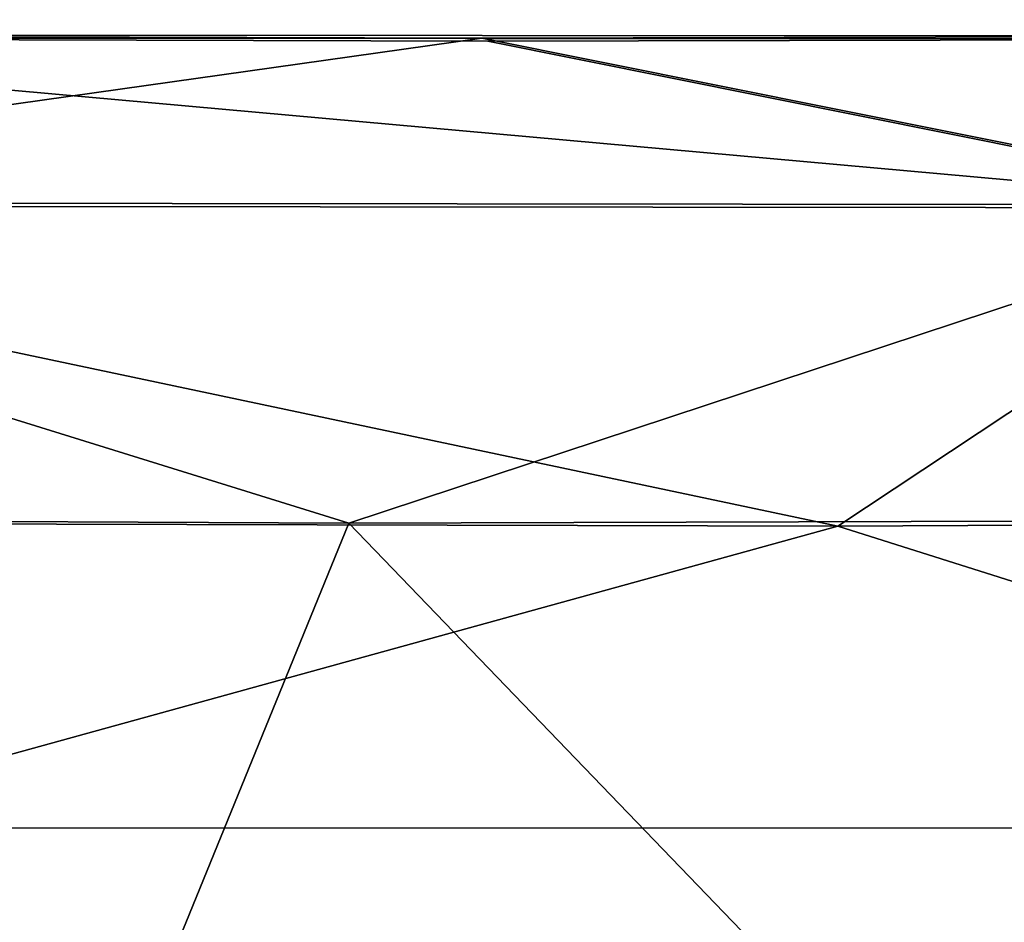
# Model space of a CAD drawing. Header units: millimetres. Extents: x -71 to 126, y -35 to 75.
# Tile 116 of 178: x -0.72 to 0.7, y 68.7 to 70. Entities that reach past the tile are written whole.
import ezdxf

# ---------------------------------------------------------------- set-up
doc = ezdxf.new("R2010")
doc.units = ezdxf.units.MM
doc.header["$LTSCALE"] = 52.536866
for name, color, linetype in [('180', 7, 'CONTINUOUS'), ('187', 7, 'CONTINUOUS'), ('192', 7, 'CONTINUOUS'), ('218', 7, 'CONTINUOUS'), ('219', 7, 'CONTINUOUS')]:
    doc.layers.add(name, color=color, linetype=linetype)

msp = doc.modelspace()

# ---------------------------------------------------------------- linework, layer by layer
at = {"layer": '180', "linetype": 'Continuous'}
for points in [[(-1.9796, 69.2809, 23.17), (-1.117, 68.8407, 23.2277), (0.4558, 69.2747, 23.2505), (-1.9796, 69.2809, 23.17)], [(0.4558, 69.2747, 23.2505), (1.8303, 68.8404, 23.1831), (2.8881, 69.2872, 23.0754), (0.4558, 69.2747, 23.2505)], [(-1.117, 68.8407, 23.2277), (1.8303, 68.8404, 23.1831), (0.4558, 69.2747, 23.2505), (-1.117, 68.8407, 23.2277)], [(-1.117, 68.8407, 23.2277), (-1.1173, 65.8377, 23.2274), (1.8299, 65.8374, 23.1828), (-1.117, 68.8407, 23.2277)], [(1.8303, 68.8404, 23.1831), (-1.117, 68.8407, 23.2277), (1.8299, 65.8374, 23.1828), (1.8303, 68.8404, 23.1831)]]:
    msp.add_3dface(points, dxfattribs=at)
at = {"layer": '187', "linetype": 'Continuous'}
for points in [[(-0.2477, 69.2791, -23.2438), (-1.1246, 67.1298, -23.2179), (-2.6721, 69.2906, -23.0905), (-0.2477, 69.2791, -23.2438)], [(2.1787, 69.2862, -23.1434), (1.8227, 67.1295, -23.1742), (-0.2477, 69.2791, -23.2438), (2.1787, 69.2862, -23.1434)], [(1.8227, 67.1295, -23.1742), (-1.1246, 67.1298, -23.2179), (-0.2477, 69.2791, -23.2438), (1.8227, 67.1295, -23.1742)]]:
    msp.add_3dface(points, dxfattribs=at)
at = {"layer": '192', "linetype": 'Continuous'}
for points in [[(-1.5651, 69.9768, 22.5527), (1.4796, 70.1851, 19.5928), (-1.5234, 70.2033, 19.3193), (-1.5651, 69.9768, 22.5527)], [(-1.5781, 69.9813, -22.542), (-1.5296, 70.198, -19.4507), (1.4734, 70.1798, -19.7234), (-1.5781, 69.9813, -22.542)], [(1.466, 69.9804, -22.5504), (-1.5781, 69.9813, -22.542), (1.4734, 70.1798, -19.7234), (1.466, 69.9804, -22.5504)], [(1.4709, 69.9759, 22.5598), (1.4796, 70.1851, 19.5928), (-1.5651, 69.9768, 22.5527), (1.4709, 69.9759, 22.5598)], [(-0.0562, 69.977, -22.5977), (-1.5781, 69.9813, -22.542), (1.466, 69.9804, -22.5504), (-0.0562, 69.977, -22.5977)], [(-0.0479, 69.9725, 22.6076), (1.4709, 69.9759, 22.5598), (-1.5651, 69.9768, 22.5527), (-0.0479, 69.9725, 22.6076)]]:
    msp.add_3dface(points, dxfattribs=at)
at = {"layer": '218', "linetype": 'Continuous'}
for points in [[(-1.5781, 69.9813, -22.542), (-0.0562, 69.977, -22.5977), (-1.7333, 69.7405, -23.0102), (-1.5781, 69.9813, -22.542)], [(-0.0562, 69.977, -22.5977), (1.1389, 69.7373, -23.048), (-1.7333, 69.7405, -23.0102), (-0.0562, 69.977, -22.5977)], [(-0.0562, 69.977, -22.5977), (1.466, 69.9804, -22.5504), (1.1389, 69.7373, -23.048), (-0.0562, 69.977, -22.5977)], [(-0.2477, 69.2791, -23.2438), (-2.6721, 69.2906, -23.0905), (-1.7333, 69.7405, -23.0102), (-0.2477, 69.2791, -23.2438)], [(1.1389, 69.7373, -23.048), (-0.2477, 69.2791, -23.2438), (-1.7333, 69.7405, -23.0102), (1.1389, 69.7373, -23.048)], [(2.1787, 69.2862, -23.1434), (-0.2477, 69.2791, -23.2438), (1.1389, 69.7373, -23.048), (2.1787, 69.2862, -23.1434)]]:
    msp.add_3dface(points, dxfattribs=at)
at = {"layer": '219', "linetype": 'Continuous'}
for points in [[(-1.5651, 69.9768, 22.5527), (-1.7253, 69.7359, 23.0206), (1.1468, 69.7327, 23.0574), (-1.5651, 69.9768, 22.5527)], [(-0.0479, 69.9725, 22.6076), (-1.5651, 69.9768, 22.5527), (1.1468, 69.7327, 23.0574), (-0.0479, 69.9725, 22.6076)], [(1.4709, 69.9759, 22.5598), (-0.0479, 69.9725, 22.6076), (1.1468, 69.7327, 23.0574), (1.4709, 69.9759, 22.5598)], [(-1.9796, 69.2809, 23.17), (0.4558, 69.2747, 23.2505), (-1.7253, 69.7359, 23.0206), (-1.9796, 69.2809, 23.17)], [(-1.7253, 69.7359, 23.0206), (0.4558, 69.2747, 23.2505), (1.1468, 69.7327, 23.0574), (-1.7253, 69.7359, 23.0206)], [(0.4558, 69.2747, 23.2505), (2.8881, 69.2872, 23.0754), (1.1468, 69.7327, 23.0574), (0.4558, 69.2747, 23.2505)]]:
    msp.add_3dface(points, dxfattribs=at)

doc.saveas('drawing.dxf')
